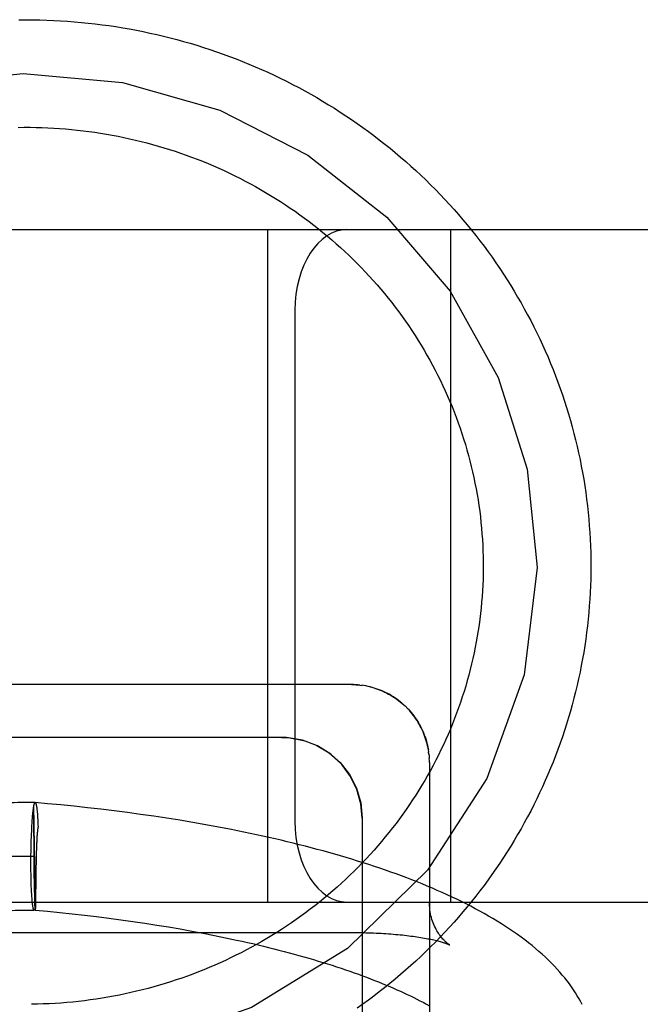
# Model space of a CAD drawing. Header units: inches. Extents: x 0 to 200, y 0 to 129.
# Tile 32 of 98: x 30.005 to 30.121, y 50.148 to 50.331. Entities that reach past the tile are written whole.
import ezdxf

# ---------------------------------------------------------------- set-up
doc = ezdxf.new("R2010")
doc.units = ezdxf.units.IN
doc.header["$LTSCALE"] = 11
doc.header["$MEASUREMENT"] = 0
doc.linetypes.add('HIDDEN', pattern=[0.2, 0.1, -0.1])
doc.layers.add('DEFAULT_2', color=8, linetype='HIDDEN')

msp = doc.modelspace()

# ---------------------------------------------------------------- linework, layer by layer
at = {"layer": 'DEFAULT_2', "color": 8, "linetype": 'HIDDEN'}
for p, q in [((29.53662, 50.29204), (31.85162, 50.29204)), ((30.05162, 50.16704), (30.05162, 50.29204)), ((30.08562, 50.16704), (30.08562, 50.29204)), ((30.05662, 50.27704), (30.05662, 50.18204)), ((30.06868, 50.20738), (30.06912, 50.20732)), ((30.07023, 50.20712), (30.06982, 50.20721)), ((30.07651, 50.20401), (30.07685, 50.20372)), ((30.0768, 50.20375), (30.07713, 50.20345)), ((30.07709, 50.20349), (30.07741, 50.20318)), ((30.07737, 50.20321), (30.07768, 50.20289)), ((30.05412, 50.19765), (29.83412, 50.19765)), ((30.08149, 50.19492), (30.08142, 50.19537)), ((30.08153, 50.19453), (30.08148, 50.19497)), ((30.08162, 50.19296), (30.08162, 50.00363)), ((30.00838, 50.16601), (30.00813, 50.18503)), ((30.00813, 50.18481), (30.00813, 50.18503)), ((30.01061, 50.18531), (30.00835, 50.18551)), ((30.00848, 50.18533), (30.0085, 50.18527)), ((30.0085, 50.18529), (30.00851, 50.18522)), ((30.00851, 50.18524), (30.00852, 50.18517)), ((30.00852, 50.18519), (30.00854, 50.18512)), ((30.00854, 50.18514), (30.00855, 50.18506)), ((30.00855, 50.18508), (30.00856, 50.185)), ((30.00856, 50.18502), (30.00858, 50.18493)), ((30.00858, 50.18495), (30.00859, 50.18486)), ((30.00859, 50.18488), (30.0086, 50.18479)), ((30.0131, 50.18508), (30.01061, 50.18531)), ((30.01559, 50.18483), (30.0131, 50.18508)), ((30.01807, 50.18457), (30.01559, 50.18483)), ((30.00786, 50.18285), (30.00788, 50.18312)), ((30.00788, 50.18312), (30.00791, 50.18338)), ((30.00812, 50.18395), (30.00813, 50.18447)), ((30.00812, 50.18291), (30.00812, 50.18395)), ((30.00813, 50.18447), (30.00813, 50.18481)), ((30.0086, 50.18479), (30.00861, 50.18471)), ((30.00863, 50.18465), (30.00864, 50.18454)), ((30.00864, 50.18456), (30.00865, 50.18445)), ((30.00865, 50.18447), (30.00866, 50.18436)), ((30.00866, 50.18438), (30.00867, 50.18426)), ((30.00867, 50.18428), (30.00868, 50.18416)), ((30.00868, 50.18418), (30.00869, 50.18406)), ((30.00869, 50.18408), (30.00871, 50.18397)), ((30.00871, 50.18395), (30.00872, 50.18384)), ((30.00872, 50.18384), (30.00874, 50.18361)), ((30.00873, 50.18375), (30.00875, 50.18349)), ((30.00875, 50.18349), (30.00877, 50.18324)), ((30.00877, 50.18324), (30.00879, 50.18297)), ((30.02055, 50.18429), (30.01807, 50.18457)), ((30.02302, 50.18399), (30.02055, 50.18429)), ((30.02549, 50.18367), (30.02302, 50.18399)), ((30.02795, 50.18334), (30.02549, 50.18367)), ((30.03039, 50.18299), (30.02795, 50.18334)), ((30.00772, 50.18077), (30.00775, 50.18129)), ((30.00775, 50.18129), (30.00777, 50.18162)), ((30.00777, 50.18162), (30.00779, 50.18195)), ((30.00779, 50.18195), (30.00781, 50.18226)), ((30.00781, 50.18226), (30.00784, 50.18256)), ((30.00784, 50.18256), (30.00786, 50.18285)), ((30.00812, 50.18098), (30.00812, 50.18291)), ((30.00879, 50.18297), (30.0088, 50.1827)), ((30.0088, 50.1827), (30.00882, 50.18241)), ((30.00882, 50.18241), (30.00884, 50.18211)), ((30.00884, 50.18211), (30.00885, 50.1818)), ((30.00885, 50.1818), (30.00887, 50.18148)), ((30.00887, 50.18148), (30.00889, 50.18098)), ((30.03283, 50.18262), (30.03039, 50.18299)), ((30.03526, 50.18223), (30.03283, 50.18262)), ((30.03767, 50.18183), (30.03526, 50.18223)), ((30.04006, 50.18141), (30.03767, 50.18183)), ((30.04244, 50.18097), (30.04006, 50.18141)), ((30.06912, 50.18265), (30.06912, 50.00974)), ((30.00765, 50.17911), (30.00767, 50.17968)), ((30.00767, 50.17968), (30.0077, 50.18024)), ((30.0077, 50.18024), (30.00772, 50.18077)), ((30.00814, 50.17746), (30.00812, 50.18098)), ((30.00888, 50.18115), (30.00889, 50.18098)), ((30.0076, 50.17732), (30.00761, 50.17792)), ((30.00761, 50.17792), (30.00763, 50.17852)), ((30.00763, 50.17852), (30.00765, 50.17911)), ((30.0086, 50.17758), (30.00858, 50.17698)), ((30.00865, 50.17863), (30.00863, 50.17818)), ((30.00757, 50.17567), (30.00758, 50.1765)), ((30.00757, 50.17485), (30.00757, 50.17567)), ((30.00758, 50.1765), (30.0076, 50.17732)), ((30.00819, 50.17305), (30.00814, 50.17746)), ((30.00856, 50.17616), (30.00841, 50.16718)), ((30.00858, 50.17698), (30.00856, 50.17616)), ((30.00756, 50.17402), (30.00757, 50.17485)), ((30.00757, 50.17341), (30.00756, 50.17402)), ((30.00757, 50.17281), (30.00757, 50.17341)), ((30.00758, 50.17222), (30.00757, 50.17281)), ((30.00759, 50.17164), (30.00758, 50.17222)), ((30.00824, 50.16969), (30.00819, 50.17305)), ((30.0076, 50.17108), (30.00759, 50.17164)), ((30.00762, 50.17053), (30.0076, 50.17108)), ((30.00763, 50.17001), (30.00762, 50.17053)), ((30.00765, 50.1695), (30.00763, 50.17001)), ((30.00767, 50.16918), (30.00765, 50.1695)), ((30.00768, 50.16886), (30.00767, 50.16918)), ((30.0077, 50.16856), (30.00768, 50.16886)), ((30.00772, 50.16827), (30.0077, 50.16856)), ((30.00827, 50.16787), (30.00824, 50.16969)), ((29.64662, 50.16704), (31.85162, 50.16704)), ((30.00774, 50.16799), (30.00772, 50.16827)), ((30.00776, 50.16773), (30.00774, 50.16799)), ((30.00778, 50.16747), (30.00776, 50.16773)), ((30.0078, 50.16724), (30.00778, 50.16747)), ((30.0083, 50.16691), (30.00827, 50.16787)), ((30.00831, 50.16643), (30.0083, 50.16691)), ((30.00841, 50.16718), (30.00838, 50.16601)), ((30.08162, 50.16671), (30.08162, 50.16697)), ((30.00832, 50.16612), (30.00831, 50.16643)), ((30.00833, 50.16593), (30.00832, 50.16612)), ((30.00833, 50.16582), (30.00833, 50.16593)), ((30.00834, 50.16573), (30.00833, 50.16582)), ((30.00838, 50.16601), (30.00836, 50.16552)), ((30.00836, 50.16552), (30.01062, 50.16532)), ((30.01062, 50.16532), (30.01292, 50.16509)), ((30.01292, 50.16509), (30.01521, 50.16485)), ((30.01521, 50.16485), (30.01749, 50.1646)), ((30.01749, 50.1646), (30.01976, 50.16433)), ((30.01976, 50.16433), (30.02203, 50.16404)), ((30.02203, 50.16404), (30.02428, 50.16374)), ((30.02428, 50.16374), (30.02651, 50.16343)), ((30.02651, 50.16343), (30.02874, 50.1631)), ((30.02874, 50.1631), (30.03094, 50.16276)), ((29.84662, 50.16137), (30.06746, 50.16137)), ((30.03094, 50.16276), (30.03313, 50.1624)), ((30.03313, 50.1624), (30.0353, 50.16203)), ((30.0353, 50.16203), (30.03745, 50.16165)), ((30.03745, 50.16165), (30.03957, 50.16125)), ((30.03957, 50.16125), (30.04167, 50.16084)), ((30.06794, 50.16137), (30.06842, 50.16137)), ((30.06889, 50.16136), (30.06937, 50.16135)), ((30.04167, 50.16084), (30.04374, 50.16041)), ((30.07617, 50.16095), (30.07659, 50.16091)), ((30.077, 50.16087), (30.07741, 50.16082)), ((30.08541, 50.15906), (30.08541, 50.15905))]:
    msp.add_line(p, q, dxfattribs=at)
for points in [[(30.00534, 50.33106), (30.00663, 50.33107), (30.00792, 50.33106), (30.00921, 50.33104), (30.0105, 50.331), (30.01179, 50.33095), (30.01308, 50.33088), (30.01437, 50.3308), (30.01565, 50.3307), (30.01694, 50.33058), (30.01822, 50.33045), (30.01951, 50.3303), (30.02079, 50.33014), (30.02206, 50.32997), (30.02334, 50.32978), (30.02461, 50.32957), (30.02588, 50.32935), (30.02715, 50.32911), (30.02841, 50.32886), (30.02967, 50.32859), (30.03093, 50.32831), (30.03219, 50.32802), (30.03344, 50.32771), (30.03468, 50.32738), (30.03592, 50.32704), (30.03716, 50.32668), (30.03839, 50.32631), (30.03962, 50.32593), (30.04084, 50.32553), (30.04206, 50.32511), (30.04327, 50.32469), (30.04448, 50.32424), (30.04568, 50.32379), (30.04687, 50.32332), (30.04806, 50.32283), (30.04924, 50.32233), (30.05042, 50.32182), (30.05159, 50.32129), (30.05275, 50.32075), (30.05391, 50.32019), (30.05505, 50.31963), (30.05619, 50.31904), (30.05733, 50.31845), (30.05845, 50.31784), (30.05957, 50.31722), (30.06068, 50.31658), (30.06178, 50.31593), (30.06287, 50.31527), (30.06396, 50.3146), (30.06503, 50.31391), (30.0661, 50.31321), (30.06716, 50.3125), (30.06821, 50.31177), (30.06925, 50.31104), (30.07028, 50.31029), (30.0713, 50.30952), (30.07231, 50.30875), (30.07331, 50.30796), (30.0743, 50.30717), (30.07528, 50.30636), (30.07625, 50.30554), (30.07721, 50.30471), (30.07816, 50.30386), (30.0791, 50.30301), (30.08002, 50.30214), (30.08094, 50.30127), (30.08184, 50.30038), (30.08274, 50.29948), (30.08362, 50.29857), (30.08449, 50.29765), (30.08535, 50.29672), (30.08619, 50.29578), (30.08703, 50.29484)], [(29.91163, 50.22843), (29.91321, 50.24622), (29.91847, 50.26368), (29.92704, 50.27953), (29.93886, 50.2937), (29.95308, 50.30516), (29.96965, 50.31386), (29.98735, 50.31917), (30.00612, 50.32107), (30.02458, 50.31942), (30.04267, 50.31423), (30.05905, 50.30587), (30.07368, 50.29438), (30.08547, 50.28059), (30.09439, 50.26457), (30.09978, 50.24748), (30.10162, 50.22922)], [(30.00521, 50.31106), (30.00631, 50.31107), (30.00741, 50.31107), (30.00851, 50.31105), (30.0096, 50.31102), (30.0107, 50.31098), (30.0118, 50.31092), (30.01289, 50.31085), (30.01398, 50.31077), (30.01508, 50.31067), (30.01617, 50.31056), (30.01726, 50.31043), (30.01835, 50.31029), (30.01943, 50.31014), (30.02052, 50.30997), (30.0216, 50.3098), (30.02268, 50.3096), (30.02375, 50.3094), (30.02483, 50.30918), (30.0259, 50.30895), (30.02697, 50.3087), (30.02803, 50.30844), (30.02909, 50.30817), (30.03015, 50.30789), (30.0312, 50.30759), (30.03225, 50.30728), (30.0333, 50.30695), (30.03434, 50.30661), (30.03537, 50.30626), (30.0364, 50.3059), (30.03743, 50.30553), (30.03845, 50.30514), (30.03947, 50.30474), (30.04048, 50.30432), (30.04148, 50.3039), (30.04248, 50.30346), (30.04347, 50.30301), (30.04446, 50.30255), (30.04544, 50.30207), (30.04641, 50.30158), (30.04738, 50.30108), (30.04834, 50.30057), (30.0493, 50.30005), (30.05024, 50.29951), (30.05118, 50.29897), (30.05211, 50.29841), (30.05304, 50.29784), (30.05396, 50.29726), (30.05486, 50.29666), (30.05577, 50.29606), (30.05666, 50.29545), (30.05754, 50.29482), (30.05842, 50.29418), (30.05929, 50.29353), (30.06014, 50.29287), (30.06099, 50.29221), (30.06184, 50.29153), (30.06267, 50.29083), (30.06349, 50.29013), (30.0643, 50.28942), (30.0651, 50.2887), (30.0659, 50.28797), (30.06668, 50.28723), (30.06745, 50.28648), (30.06822, 50.28572), (30.06897, 50.28495), (30.06971, 50.28417), (30.07045, 50.28338), (30.07117, 50.28259), (30.07188, 50.28178), (30.07258, 50.28096), (30.07327, 50.28014), (30.07394, 50.27931), (30.07461, 50.27847), (30.07527, 50.27762), (30.07591, 50.27676), (30.07654, 50.2759), (30.07716, 50.27502), (30.07777, 50.27414), (30.07837, 50.27326)], [(30.08703, 50.29484), (30.08785, 50.29388), (30.08866, 50.29291), (30.08946, 50.29193), (30.09024, 50.29094), (30.09102, 50.28995), (30.09178, 50.28894), (30.09252, 50.28793), (30.09326, 50.2869), (30.09398, 50.28587), (30.09469, 50.28483), (30.09538, 50.28378), (30.09606, 50.28273), (30.09673, 50.28166), (30.09738, 50.28059), (30.09802, 50.27951), (30.09865, 50.27842), (30.09926, 50.27733), (30.09986, 50.27623), (30.10045, 50.27512), (30.10102, 50.274), (30.10157, 50.27288), (30.10212, 50.27175), (30.10264, 50.27062), (30.10316, 50.26948), (30.10366, 50.26833), (30.10414, 50.26718), (30.10461, 50.26602), (30.10506, 50.26486), (30.1055, 50.26369), (30.10593, 50.26251), (30.10634, 50.26133), (30.10673, 50.26015), (30.10711, 50.25896), (30.10748, 50.25777), (30.10783, 50.25657), (30.10816, 50.25537), (30.10848, 50.25417), (30.10879, 50.25296), (30.10908, 50.25175), (30.10935, 50.25053), (30.10961, 50.24931), (30.10985, 50.24809), (30.11008, 50.24687), (30.11029, 50.24564), (30.11049, 50.24441), (30.11067, 50.24318), (30.11083, 50.24195), (30.11098, 50.24071), (30.11112, 50.23948), (30.11123, 50.23824), (30.11134, 50.237), (30.11142, 50.23576), (30.11149, 50.23452), (30.11155, 50.23327), (30.11159, 50.23203), (30.11161, 50.23079), (30.11162, 50.22954)], [(30.07837, 50.27326), (30.07895, 50.27236), (30.07952, 50.27146), (30.08008, 50.27055), (30.08063, 50.26963), (30.08117, 50.26871), (30.08169, 50.26778), (30.0822, 50.26684), (30.0827, 50.2659), (30.08319, 50.26495), (30.08366, 50.26399), (30.08412, 50.26303), (30.08456, 50.26206), (30.085, 50.26109), (30.08542, 50.26011), (30.08582, 50.25913), (30.08622, 50.25814), (30.0866, 50.25715), (30.08696, 50.25615), (30.08732, 50.25515), (30.08766, 50.25414), (30.08798, 50.25313), (30.0883, 50.25212), (30.08859, 50.2511), (30.08888, 50.25007), (30.08915, 50.24905), (30.08941, 50.24802), (30.08965, 50.24699), (30.08988, 50.24595), (30.09009, 50.24491), (30.0903, 50.24387), (30.09048, 50.24283), (30.09066, 50.24178), (30.09081, 50.24074), (30.09096, 50.23969), (30.09109, 50.23864), (30.0912, 50.23758), (30.09131, 50.23653), (30.09139, 50.23547), (30.09147, 50.23442), (30.09153, 50.23336), (30.09157, 50.2323), (30.0916, 50.23124), (30.09162, 50.23019), (30.09162, 50.22954)], [(30.09162, 50.22954), (30.09162, 50.22913), (30.0916, 50.22807), (30.09158, 50.22701), (30.09154, 50.22595), (30.09148, 50.2249), (30.09141, 50.22384), (30.09133, 50.22278), (30.09123, 50.22173), (30.09111, 50.22068), (30.09099, 50.21962), (30.09085, 50.21857), (30.09069, 50.21753), (30.09052, 50.21648), (30.09034, 50.21544), (30.09014, 50.2144), (30.08993, 50.21336), (30.0897, 50.21232), (30.08946, 50.21129), (30.08921, 50.21026), (30.08894, 50.20923), (30.08866, 50.20821), (30.08836, 50.20719), (30.08805, 50.20618), (30.08773, 50.20516), (30.08739, 50.20416), (30.08704, 50.20315), (30.08668, 50.20215), (30.0863, 50.20116), (30.08591, 50.20017), (30.08551, 50.19919), (30.08509, 50.19821), (30.08466, 50.19724), (30.08421, 50.19627), (30.08376, 50.19531), (30.08329, 50.19435), (30.08281, 50.1934), (30.08231, 50.19245), (30.0818, 50.19152), (30.08128, 50.19058), (30.08075, 50.18966), (30.08021, 50.18874), (30.07965, 50.18783), (30.07908, 50.18693), (30.0785, 50.18603), (30.0779, 50.18514), (30.0773, 50.18426), (30.07668, 50.18338), (30.07605, 50.18252), (30.07541, 50.18166), (30.07476, 50.18081), (30.07409, 50.17996), (30.07342, 50.17913), (30.07273, 50.1783), (30.07203, 50.17749), (30.07133, 50.17668), (30.07061, 50.17588), (30.06988, 50.17509), (30.06914, 50.17431), (30.06839, 50.17354), (30.06763, 50.17278), (30.06685, 50.17202), (30.06607, 50.17128), (30.06528, 50.17055), (30.06448, 50.16983), (30.06367, 50.16911), (30.06285, 50.16841), (30.06202, 50.16772), (30.06118, 50.16704), (30.06034, 50.16636), (30.05948, 50.1657), (30.05861, 50.16505), (30.05774, 50.16441), (30.05686, 50.16378), (30.05597, 50.16317), (30.05507, 50.16256), (30.05416, 50.16196), (30.05325, 50.16138), (30.05232, 50.16081), (30.05139, 50.16025), (30.05046, 50.1597), (30.04951, 50.15916), (30.04856, 50.15863), (30.0476, 50.15812), (30.04663, 50.15762), (30.04566, 50.15713), (30.04468, 50.15665), (30.0437, 50.15618), (30.04271, 50.15573), (30.04171, 50.15529), (30.04071, 50.15486), (30.0397, 50.15444), (30.03868, 50.15404), (30.03766, 50.15365), (30.03664, 50.15327), (30.03561, 50.15291), (30.03457, 50.15255), (30.03353, 50.15221), (30.03249, 50.15189), (30.03144, 50.15157), (30.03039, 50.15127), (30.02934, 50.15098), (30.02828, 50.15071), (30.02721, 50.15045), (30.02615, 50.1502), (30.02508, 50.14996), (30.024, 50.14974), (30.02293, 50.14953), (30.02185, 50.14934), (30.02077, 50.14915), (30.01968, 50.14899), (30.0186, 50.14883), (30.01751, 50.14869), (30.01642, 50.14856), (30.01533, 50.14845), (30.01424, 50.14834), (30.01314, 50.14826), (30.01205, 50.14818), (30.01095, 50.14812), (30.00986, 50.14808), (30.00876, 50.14804), (30.00766, 50.14802)], [(30.10162, 50.22922), (30.09926, 50.20927), (30.09229, 50.19), (30.08128, 50.17294), (30.0664, 50.15841), (30.04856, 50.14742), (30.02896, 50.14058), (30.00778, 50.13802)], [(30.11162, 50.22954), (30.11161, 50.2283), (30.11159, 50.22706), (30.11155, 50.22581), (30.11149, 50.22457), (30.11142, 50.22333), (30.11134, 50.22209), (30.11123, 50.22085), (30.11112, 50.21961), (30.11098, 50.21838), (30.11083, 50.21714), (30.11067, 50.21591), (30.11049, 50.21468), (30.11029, 50.21345), (30.11008, 50.21222), (30.10985, 50.211), (30.10961, 50.20977), (30.10935, 50.20856), (30.10908, 50.20734), (30.10879, 50.20613), (30.10848, 50.20492), (30.10816, 50.20372), (30.10783, 50.20251), (30.10748, 50.20132), (30.10711, 50.20012), (30.10673, 50.19894), (30.10634, 50.19775), (30.10593, 50.19657), (30.1055, 50.1954), (30.10506, 50.19423), (30.10461, 50.19307), (30.10414, 50.19191), (30.10365, 50.19075), (30.10316, 50.18961), (30.10264, 50.18847), (30.10211, 50.18733), (30.10157, 50.1862), (30.10101, 50.18508), (30.10044, 50.18396), (30.09986, 50.18286), (30.09926, 50.18175), (30.09865, 50.18066), (30.09802, 50.17957), (30.09738, 50.17849), (30.09673, 50.17742), (30.09606, 50.17636), (30.09538, 50.1753), (30.09468, 50.17425), (30.09397, 50.17321), (30.09325, 50.17218), (30.09252, 50.17115), (30.09177, 50.17014), (30.09101, 50.16913), (30.09024, 50.16814), (30.08945, 50.16715), (30.08865, 50.16617), (30.08784, 50.1652), (30.08702, 50.16424), (30.08619, 50.1633), (30.08534, 50.16236), (30.08448, 50.16143), (30.08361, 50.16051), (30.08273, 50.1596), (30.08183, 50.1587), (30.08093, 50.15781), (30.08001, 50.15694), (30.07909, 50.15607), (30.07815, 50.15522), (30.0772, 50.15437), (30.07624, 50.15354), (30.07527, 50.15272), (30.07429, 50.15191), (30.0733, 50.15111), (30.0723, 50.15033), (30.07129, 50.14955), (30.07027, 50.14879), (30.06924, 50.14804), (30.0682, 50.14731)], [(30.06712, 50.20746), (29.84275, 50.20746)], [(30.06712, 50.20746), (30.0673, 50.20746), (30.06765, 50.20745), (30.06801, 50.20743), (30.06839, 50.20741), (30.06876, 50.20737)], [(30.06868, 50.20738), (30.06829, 50.20741), (30.0679, 50.20744), (30.06751, 50.20746), (30.06712, 50.20746)], [(30.06985, 50.2072), (30.06946, 50.20727), (30.06907, 50.20733)], [(30.07651, 50.20401), (30.0762, 50.20426), (30.07589, 50.20451), (30.07558, 50.20474), (30.07526, 50.20496), (30.07493, 50.20518), (30.07459, 50.20539), (30.07425, 50.20559), (30.07391, 50.20578), (30.07356, 50.20595), (30.0732, 50.20612), (30.07284, 50.20628), (30.07248, 50.20643), (30.07211, 50.20657), (30.07174, 50.2067), (30.07137, 50.20682), (30.07099, 50.20693), (30.07061, 50.20703), (30.07018, 50.20713)], [(30.07055, 50.20705), (30.07092, 50.20696), (30.07127, 50.20686), (30.07162, 50.20675), (30.07196, 50.20663), (30.07231, 50.2065), (30.07266, 50.20636), (30.07301, 50.20621), (30.07335, 50.20605), (30.07369, 50.20589), (30.07403, 50.20571), (30.07435, 50.20553), (30.07468, 50.20533), (30.07501, 50.20513), (30.07533, 50.20492), (30.07564, 50.20469), (30.07595, 50.20446), (30.07626, 50.20422), (30.07655, 50.20397)], [(30.07765, 50.20293), (30.07795, 50.2026), (30.07822, 50.2023), (30.07847, 50.20199), (30.0787, 50.20168), (30.07894, 50.20137), (30.07917, 50.20103), (30.07939, 50.20068), (30.0796, 50.20034), (30.0798, 50.19999), (30.07999, 50.19964), (30.08017, 50.19928), (30.08035, 50.1989), (30.08051, 50.19852), (30.08066, 50.19814), (30.0808, 50.19777), (30.08093, 50.19737), (30.08105, 50.19697), (30.08116, 50.19658), (30.08126, 50.19618), (30.08134, 50.19578), (30.08142, 50.19537)], [(30.08143, 50.1953), (30.08136, 50.19569), (30.08128, 50.19607), (30.08119, 50.19646), (30.08109, 50.19684), (30.08098, 50.19721), (30.08086, 50.19759), (30.08073, 50.19796), (30.08059, 50.19832), (30.08044, 50.19869), (30.08028, 50.19904), (30.08011, 50.1994), (30.07993, 50.19975), (30.07974, 50.20009), (30.07955, 50.20043), (30.07934, 50.20077), (30.07912, 50.20109), (30.0789, 50.20142), (30.07866, 50.20173), (30.07842, 50.20204), (30.07817, 50.20235), (30.07791, 50.20264)], [(30.05412, 50.19765), (30.05568, 50.19757), (30.05822, 50.19708)], [(30.06912, 50.18265), (30.06888, 50.18531), (30.06816, 50.18794), (30.06697, 50.19039), (30.06534, 50.19261), (30.06327, 50.19453), (30.06083, 50.19607), (30.05805, 50.19713), (30.05508, 50.19762), (30.05412, 50.19765)], [(30.06067, 50.19615), (30.06297, 50.19476), (30.06503, 50.19295), (30.06675, 50.19074), (30.06805, 50.18821), (30.06885, 50.18547), (30.06912, 50.18265)], [(30.08153, 50.19456), (30.08157, 50.19415), (30.0816, 50.19374)], [(30.08162, 50.19296), (30.08161, 50.19335), (30.0816, 50.19375)], [(30.00835, 50.18552), (30.00774, 50.18553), (30.00709, 50.18553), (30.00643, 50.18552), (30.00578, 50.18552), (30.00512, 50.18551), (30.00446, 50.1855), (30.0038, 50.18548), (30.00314, 50.18546), (30.00247, 50.18544), (30.0018, 50.18542), (30.00113, 50.18539), (30.00045, 50.18536), (29.99977, 50.18532), (29.99909, 50.18528), (29.9984, 50.18524), (29.99771, 50.18519), (29.99702, 50.18515), (29.99632, 50.18509), (29.99562, 50.18504), (29.9942, 50.18492)], [(30.00791, 50.18338), (30.00793, 50.18363), (30.00794, 50.18375), (30.00796, 50.18387), (30.00797, 50.18398), (30.00798, 50.18409), (30.008, 50.18419), (30.00801, 50.18429), (30.00802, 50.18439), (30.00804, 50.18449), (30.00805, 50.18457), (30.00806, 50.18466), (30.00808, 50.18474), (30.00809, 50.18482), (30.00811, 50.18489), (30.00812, 50.18496), (30.00813, 50.18503)], [(30.00813, 50.18503), (30.00815, 50.18509), (30.00816, 50.18515), (30.00818, 50.1852), (30.00819, 50.18525), (30.0082, 50.1853), (30.00822, 50.18534), (30.00823, 50.18537), (30.00825, 50.18541), (30.00826, 50.18544), (30.00828, 50.18546), (30.00829, 50.18548), (30.0083, 50.1855), (30.00832, 50.18551), (30.00833, 50.18552), (30.00835, 50.18552), (30.00835, 50.18552)], [(30.00813, 50.18503), (30.00815, 50.18509), (30.00816, 50.18515), (30.00818, 50.1852), (30.00819, 50.18525), (30.0082, 50.18529), (30.00822, 50.18533), (30.00823, 50.18537), (30.00825, 50.1854), (30.00826, 50.18543), (30.00828, 50.18545), (30.00829, 50.18547), (30.0083, 50.18548), (30.00832, 50.1855), (30.00833, 50.1855), (30.00835, 50.18551)], [(30.00835, 50.18552), (30.00836, 50.18552), (30.00837, 50.18552), (30.00839, 50.18551), (30.0084, 50.18549), (30.00842, 50.18548), (30.00843, 50.18546), (30.00844, 50.18543), (30.00846, 50.1854), (30.00847, 50.18537), (30.00848, 50.18533)], [(30.00835, 50.18551), (30.00836, 50.1855), (30.00837, 50.1855), (30.00839, 50.18549), (30.0084, 50.18548), (30.00842, 50.18546), (30.00843, 50.18544), (30.00844, 50.18541), (30.00846, 50.18538)], [(30.0086, 50.18481), (30.00861, 50.18473), (30.00863, 50.18463)], [(30.00889, 50.18098), (30.00886, 50.18087), (30.00884, 50.18075), (30.00882, 50.18063), (30.0088, 50.1805), (30.00878, 50.18036), (30.00877, 50.18022), (30.00875, 50.18008), (30.00874, 50.17993), (30.00872, 50.17977), (30.00871, 50.17962), (30.0087, 50.17946), (30.00868, 50.1793), (30.00867, 50.17913), (30.00866, 50.17897), (30.00865, 50.17863)], [(30.11004, 50.14796), (30.10974, 50.14851), (30.10944, 50.14906), (30.10911, 50.1496), (30.10877, 50.15015), (30.10841, 50.1507), (30.10803, 50.15126), (30.10763, 50.15181), (30.10721, 50.15236), (30.10677, 50.15292), (30.10632, 50.15347), (30.10584, 50.15402), (30.10535, 50.15458), (30.10484, 50.15513), (30.1043, 50.15568), (30.10375, 50.15623), (30.10318, 50.15677), (30.10259, 50.15732), (30.10198, 50.15786), (30.10135, 50.1584), (30.10071, 50.15893), (30.10005, 50.15945), (30.09937, 50.15998), (30.09868, 50.1605), (30.09797, 50.16101), (30.09725, 50.16151), (30.09651, 50.16201), (30.09576, 50.16251), (30.095, 50.163), (30.09422, 50.16348), (30.09343, 50.16396), (30.09263, 50.16443), (30.09181, 50.16489), (30.09099, 50.16535), (30.09015, 50.1658), (30.08931, 50.16625), (30.08845, 50.16669), (30.08758, 50.16712), (30.08671, 50.16755), (30.08582, 50.16797), (30.08492, 50.16839), (30.08401, 50.1688), (30.08309, 50.1692), (30.08217, 50.1696), (30.08123, 50.17), (30.08029, 50.17039), (30.07933, 50.17077), (30.07837, 50.17115), (30.0774, 50.17152), (30.07642, 50.17189), (30.07543, 50.17225), (30.07443, 50.17261), (30.07343, 50.17296), (30.07241, 50.17331), (30.07139, 50.17366), (30.07036, 50.17399), (30.06933, 50.17433), (30.06828, 50.17466), (30.06723, 50.17498), (30.06617, 50.1753), (30.0651, 50.17562), (30.06403, 50.17593), (30.06295, 50.17623), (30.06186, 50.17653), (30.06077, 50.17683), (30.05967, 50.17712), (30.05856, 50.17741), (30.05744, 50.17769), (30.05632, 50.17797), (30.0552, 50.17825), (30.05407, 50.17852), (30.05293, 50.17878), (30.05178, 50.17904), (30.05063, 50.1793), (30.04948, 50.17955), (30.04832, 50.1798), (30.04715, 50.18004), (30.04598, 50.18028), (30.04481, 50.18051), (30.04244, 50.18097)], [(30.00863, 50.17818), (30.00862, 50.17798), (30.0086, 50.17758)], [(30.00826, 50.17552), (30.00754, 50.17553), (30.00683, 50.17553), (30.00611, 50.17552), (30.0054, 50.17551), (30.00469, 50.1755), (30.00397, 50.17548), (30.00326, 50.17546), (30.00249, 50.17544), (30.00171, 50.1754), (30.00094, 50.17537), (30.00017, 50.17533), (29.9994, 50.17528), (29.99863, 50.17523), (29.99786, 50.17518), (29.9971, 50.17512), (29.99633, 50.17506), (29.99557, 50.175), (29.9948, 50.17493), (29.99404, 50.17486), (29.99328, 50.17478), (29.99252, 50.1747), (29.99176, 50.17462), (29.99024, 50.17445)], [(30.00817, 50.16552), (30.00816, 50.16552), (30.00814, 50.16553), (30.00813, 50.16554), (30.00811, 50.16555), (30.0081, 50.16557), (30.00809, 50.16559), (30.00807, 50.16562), (30.00806, 50.16565), (30.00804, 50.16569), (30.00803, 50.16573), (30.00802, 50.16577), (30.008, 50.16582), (30.00799, 50.16587), (30.00798, 50.16592), (30.00796, 50.16598), (30.00795, 50.16605), (30.00794, 50.16612), (30.00793, 50.16619), (30.00791, 50.16626), (30.0079, 50.16634), (30.00789, 50.16643), (30.00788, 50.16652), (30.00786, 50.16661), (30.00785, 50.1667), (30.00784, 50.1668), (30.00783, 50.1669), (30.00782, 50.16701), (30.00781, 50.16712), (30.0078, 50.16724)], [(30.08541, 50.15906), (30.08541, 50.15905), (30.0854, 50.15906), (30.08539, 50.15907), (30.08537, 50.15908), (30.08533, 50.1591), (30.08529, 50.15913), (30.08525, 50.15916), (30.08519, 50.1592), (30.08513, 50.15924), (30.08506, 50.15929), (30.08498, 50.15935), (30.0849, 50.15942), (30.08481, 50.15949), (30.08471, 50.15958), (30.08461, 50.15967), (30.0845, 50.15977), (30.08439, 50.15989), (30.08427, 50.16001), (30.08414, 50.16015), (30.08401, 50.1603), (30.08388, 50.16046), (30.08374, 50.16063), (30.0836, 50.16081), (30.08345, 50.16102), (30.08331, 50.16123), (30.08316, 50.16146), (30.08301, 50.1617), (30.08287, 50.16196), (30.08273, 50.16224), (30.08259, 50.16253), (30.08245, 50.16283), (30.08233, 50.16314), (30.08221, 50.16347), (30.0821, 50.1638), (30.082, 50.16415), (30.08191, 50.1645), (30.08183, 50.16486), (30.08176, 50.16523), (30.08171, 50.1656), (30.08167, 50.16597), (30.08164, 50.16634), (30.08162, 50.16671)], [(29.99909, 50.16524), (30.00023, 50.16531), (30.0008, 50.16535), (30.00135, 50.16538), (30.00191, 50.1654), (30.00246, 50.16543), (30.003, 50.16545), (30.00354, 50.16547), (30.00407, 50.16548), (30.0046, 50.1655), (30.00817, 50.16552)], [(30.00838, 50.16601), (30.00837, 50.16595), (30.00836, 50.16589), (30.00834, 50.16584), (30.00833, 50.16579), (30.00831, 50.16574), (30.0083, 50.1657), (30.00828, 50.16567), (30.00827, 50.16563), (30.00826, 50.1656), (30.00824, 50.16558), (30.00823, 50.16556), (30.00821, 50.16554), (30.0082, 50.16553), (30.00818, 50.16553), (30.00817, 50.16552), (30.00817, 50.16552)], [(30.00836, 50.16552), (30.00836, 50.16552), (30.00836, 50.16553), (30.00835, 50.16554), (30.00835, 50.16555), (30.00835, 50.16557), (30.00835, 50.16559), (30.00834, 50.16562), (30.00834, 50.16565), (30.00834, 50.16569), (30.00834, 50.16573)], [(30.06712, 50.16137), (30.06793, 50.16137), (30.06841, 50.16137), (30.06888, 50.16136), (30.06936, 50.16135), (30.06983, 50.16134), (30.0703, 50.16132), (30.07077, 50.16131), (30.07124, 50.16129), (30.0717, 50.16127), (30.07217, 50.16125), (30.07263, 50.16122), (30.07308, 50.1612), (30.07354, 50.16117), (30.07399, 50.16114), (30.07443, 50.16111), (30.07487, 50.16107), (30.07531, 50.16103), (30.07574, 50.161), (30.07616, 50.16095), (30.07658, 50.16091), (30.07699, 50.16087), (30.0774, 50.16082), (30.0778, 50.16077), (30.07819, 50.16072), (30.07857, 50.16067), (30.07895, 50.16062), (30.07931, 50.16057), (30.07967, 50.16051), (30.08002, 50.16046), (30.08036, 50.1604), (30.08069, 50.16034), (30.08101, 50.16028), (30.08132, 50.16022), (30.08162, 50.16017), (30.08191, 50.16011), (30.08219, 50.16005), (30.08245, 50.15999), (30.08271, 50.15993), (30.08295, 50.15987), (30.08318, 50.15981), (30.0834, 50.15975), (30.08361, 50.15969), (30.0838, 50.15964), (30.08399, 50.15958), (30.08416, 50.15953), (30.08432, 50.15948), (30.08447, 50.15943), (30.08461, 50.15938), (30.08473, 50.15934), (30.08485, 50.15929), (30.08495, 50.15926), (30.08504, 50.15922), (30.08512, 50.15919), (30.08519, 50.15916), (30.08525, 50.15913), (30.0853, 50.15911), (30.08534, 50.15909), (30.08537, 50.15907), (30.0854, 50.15906), (30.08541, 50.15906)], [(30.07125, 50.16129), (30.07172, 50.16127), (30.07218, 50.16125)], [(30.07264, 50.16122), (30.07309, 50.1612), (30.07355, 50.16117)], [(30.04374, 50.16041), (30.04578, 50.15997), (30.04679, 50.15975), (30.0478, 50.15953), (30.04879, 50.1593), (30.04978, 50.15906), (30.05076, 50.15883), (30.05173, 50.15859), (30.0527, 50.15835), (30.05365, 50.15811), (30.0546, 50.15786), (30.05554, 50.15761), (30.05646, 50.15736), (30.05738, 50.15711), (30.05829, 50.15685), (30.05919, 50.15659), (30.06008, 50.15633), (30.06096, 50.15607), (30.06183, 50.1558), (30.06269, 50.15553), (30.06354, 50.15527), (30.06438, 50.15499), (30.06521, 50.15472), (30.06603, 50.15444), (30.06683, 50.15417), (30.06763, 50.15389), (30.06841, 50.15361), (30.06918, 50.15332), (30.06994, 50.15304), (30.07069, 50.15276), (30.07143, 50.15247), (30.07215, 50.15218), (30.07286, 50.1519), (30.07356, 50.15161), (30.07425, 50.15132), (30.07493, 50.15103), (30.07559, 50.15074), (30.07624, 50.15045), (30.07688, 50.15015), (30.0775, 50.14986), (30.07811, 50.14957), (30.07871, 50.14928), (30.0793, 50.14898), (30.07987, 50.14869), (30.08043, 50.1484), (30.08098, 50.14811), (30.08151, 50.14782)]]:
    msp.add_lwpolyline(points, dxfattribs=at)
for centre, start_param, end_param in [((30.06629, 50.27704), 0, 1.570796), ((30.06629, 50.18204), -4.712389, -3.141593)]:
    msp.add_ellipse(centre, major_axis=(0, 0.015), ratio=0.644444, start_param=start_param, end_param=end_param, dxfattribs=at)

doc.saveas('drawing.dxf')
